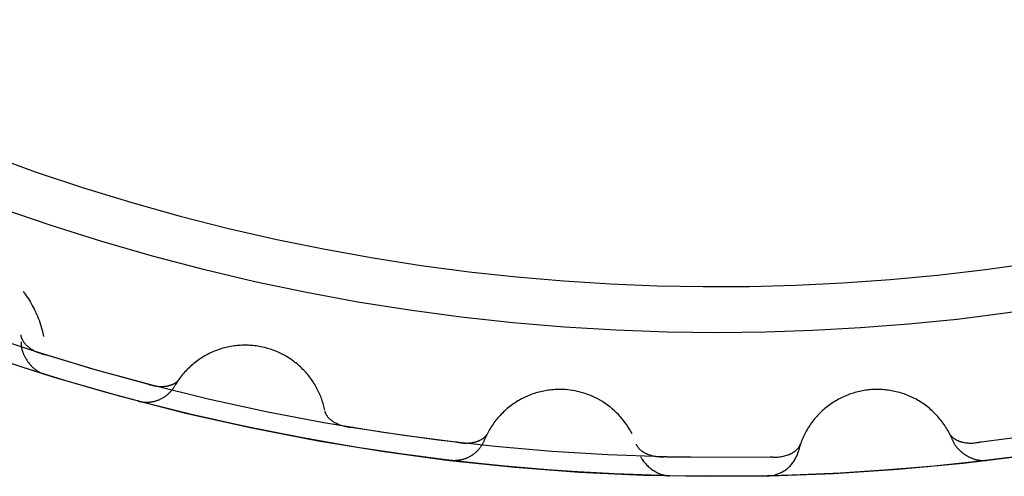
# Model space of a CAD drawing. Header units: millimetres. Extents: x -534 to -34, y 1269 to 1769.
# Tile 64 of 91: x -141.98 to -138.95, y 1464.82 to 1466.22. Entities that reach past the tile are written whole.
import ezdxf

# ---------------------------------------------------------------- set-up
doc = ezdxf.new("R2010")
doc.units = ezdxf.units.MM
doc.layers.add('ROXX_B.FLEX', color=7, linetype='Continuous', true_color=0x000000)

msp = doc.modelspace()

# ---------------------------------------------------------------- linework, layer by layer
at = {"layer": 'ROXX_B.FLEX', "color": 18, "lineweight": -3, "true_color": 0x000000}
for points in [[(-136.4095, 1466.2237), (-136.5519, 1466.1392), (-136.6958, 1466.0585), (-136.8413, 1465.9818), (-136.9881, 1465.9089), (-137.136, 1465.8401), (-137.2849, 1465.7752), (-137.4347, 1465.7144), (-137.5851, 1465.6575), (-137.7361, 1465.6046), (-137.8875, 1465.5556), (-138.0391, 1465.5106), (-138.1908, 1465.4695), (-138.3425, 1465.4323), (-138.4941, 1465.3989), (-138.6453, 1465.3693), (-138.796, 1465.3435), (-138.9462, 1465.3213), (-139.0957, 1465.3027), (-139.2445, 1465.2877), (-139.3923, 1465.2761), (-139.5391, 1465.268), (-139.6848, 1465.2632), (-139.8293, 1465.2616)], [(-142.078, 1465.8099), (-141.93, 1465.7566), (-141.7816, 1465.7072), (-141.6329, 1465.6617), (-141.4842, 1465.62), (-141.3354, 1465.5822), (-141.1868, 1465.5482), (-141.0384, 1465.5179), (-140.8905, 1465.4913), (-140.7431, 1465.4684), (-140.5963, 1465.449), (-140.4503, 1465.4331), (-140.3052, 1465.4207), (-140.1611, 1465.4116), (-140.018, 1465.4058), (-139.8761, 1465.4032), (-139.7342, 1465.4037), (-139.5911, 1465.4074), (-139.4468, 1465.4144), (-139.3015, 1465.4247), (-139.1553, 1465.4385), (-139.0083, 1465.4557), (-138.8606, 1465.4765)], [(-139.8293, 1465.2616), (-139.9865, 1465.2634), (-140.1444, 1465.2691), (-140.3027, 1465.2787), (-140.4613, 1465.2921), (-140.6202, 1465.3094), (-140.7791, 1465.3307), (-140.9379, 1465.3559), (-141.0965, 1465.3852), (-141.2547, 1465.4183), (-141.4124, 1465.4555), (-141.5694, 1465.4966), (-141.7256, 1465.5417), (-141.8808, 1465.5907), (-142.0349, 1465.6436)], [(-141.9677, 1465.3885), (-141.961, 1465.3796), (-141.9544, 1465.3704), (-141.9513, 1465.3656), (-141.9482, 1465.3608), (-141.9451, 1465.3559), (-141.9421, 1465.3509), (-141.9392, 1465.3457), (-141.9364, 1465.3405), (-141.9336, 1465.3352), (-141.9309, 1465.3297), (-141.9283, 1465.3241), (-141.9258, 1465.3184), (-141.9233, 1465.3125), (-141.921, 1465.3066), (-141.9185, 1465.3), (-141.9162, 1465.2934), (-141.914, 1465.2865), (-141.9119, 1465.2795), (-141.9099, 1465.2724), (-141.908, 1465.2651), (-141.9045, 1465.2501)], [(-142.1093, 1465.2639), (-141.9318, 1465.2048), (-141.754, 1465.1509), (-141.576, 1465.1021), (-141.398, 1465.0583), (-141.2203, 1465.0195), (-141.0431, 1464.9857), (-140.8665, 1464.9566), (-140.6907, 1464.9324), (-140.5158, 1464.9128), (-140.3421, 1464.8977), (-140.1697, 1464.8871), (-139.9987, 1464.8808), (-139.8293, 1464.8787)], [(-141.895, 1465.1932), (-141.8968, 1465.1934), (-141.8987, 1465.1937), (-141.9006, 1465.194), (-141.9024, 1465.1944), (-141.9043, 1465.1948), (-141.9061, 1465.1952), (-141.908, 1465.1956), (-141.9098, 1465.1961), (-141.9134, 1465.1972), (-141.917, 1465.1983), (-141.9205, 1465.1996), (-141.924, 1465.201), (-141.9274, 1465.2025), (-141.9307, 1465.2041), (-141.9339, 1465.2058), (-141.9371, 1465.2076), (-141.9402, 1465.2095), (-141.9432, 1465.2115), (-141.9461, 1465.2135), (-141.9475, 1465.2146), (-141.9488, 1465.2156), (-141.9502, 1465.2167), (-141.9515, 1465.2178), (-141.9528, 1465.2189), (-141.954, 1465.2201), (-141.9553, 1465.2212), (-141.9565, 1465.2224), (-141.9576, 1465.2235), (-141.9588, 1465.2247), (-141.9598, 1465.2259), (-141.9609, 1465.2271), (-141.9619, 1465.2284), (-141.9629, 1465.2296), (-141.9639, 1465.2308), (-141.9648, 1465.2321), (-141.9656, 1465.2333), (-141.9665, 1465.2346), (-141.9673, 1465.2359), (-141.968, 1465.2372), (-141.9687, 1465.2384), (-141.9694, 1465.2397), (-141.97, 1465.241), (-141.9706, 1465.2423), (-141.9711, 1465.2436), (-141.9716, 1465.2449), (-141.9721, 1465.2463), (-141.9725, 1465.2476), (-141.9728, 1465.2489), (-141.973, 1465.2495), (-141.9731, 1465.2502), (-141.9732, 1465.2509), (-141.9734, 1465.2515), (-141.9735, 1465.2522), (-141.9736, 1465.2528), (-141.9736, 1465.2535), (-141.9737, 1465.2541), (-141.9738, 1465.2548), (-141.9738, 1465.2554)], [(-141.9736, 1465.2335), (-141.9736, 1465.2316), (-141.9736, 1465.2297), (-141.9736, 1465.2278), (-141.9735, 1465.2259), (-141.9733, 1465.2239), (-141.9731, 1465.222), (-141.9729, 1465.2201), (-141.9726, 1465.2181), (-141.9722, 1465.2162), (-141.9719, 1465.2143), (-141.9714, 1465.2123), (-141.971, 1465.2104), (-141.9705, 1465.2085), (-141.9699, 1465.2065), (-141.9693, 1465.2046), (-141.9687, 1465.2027), (-141.968, 1465.2008), (-141.9673, 1465.1989), (-141.9665, 1465.197), (-141.9657, 1465.1951), (-141.9649, 1465.1932), (-141.964, 1465.1913), (-141.9631, 1465.1894), (-141.9622, 1465.1876), (-141.9612, 1465.1858), (-141.9602, 1465.1839), (-141.9581, 1465.1803), (-141.9559, 1465.1768), (-141.9535, 1465.1733), (-141.951, 1465.17), (-141.9485, 1465.1667), (-141.9458, 1465.1635), (-141.9444, 1465.162), (-141.943, 1465.1604), (-141.9415, 1465.1589), (-141.9401, 1465.1575), (-141.9386, 1465.156), (-141.9371, 1465.1546), (-141.9355, 1465.1532), (-141.934, 1465.1519), (-141.9324, 1465.1506), (-141.9308, 1465.1493), (-141.9292, 1465.1481), (-141.9276, 1465.1469), (-141.926, 1465.1457), (-141.9243, 1465.1446), (-141.9226, 1465.1435), (-141.9209, 1465.1425), (-141.9192, 1465.1415), (-141.9175, 1465.1405), (-141.9158, 1465.1396), (-141.914, 1465.1387), (-141.9123, 1465.1379), (-141.9105, 1465.1371), (-141.9087, 1465.1364), (-141.9069, 1465.1357), (-141.9051, 1465.135), (-141.9033, 1465.1344)], [(-141.0398, 1465.0232), (-141.0417, 1465.0317), (-141.0427, 1465.036), (-141.0439, 1465.0402), (-141.0451, 1465.0445), (-141.0464, 1465.0487), (-141.0478, 1465.053), (-141.0493, 1465.0572), (-141.0508, 1465.0614), (-141.0524, 1465.0657), (-141.0542, 1465.0698), (-141.056, 1465.074), (-141.0578, 1465.0782), (-141.0598, 1465.0823), (-141.0618, 1465.0864), (-141.0639, 1465.0905), (-141.0661, 1465.0945), (-141.0684, 1465.0985), (-141.0708, 1465.1025), (-141.0732, 1465.1064), (-141.0757, 1465.1103), (-141.0783, 1465.1142), (-141.0809, 1465.118), (-141.0837, 1465.1217), (-141.0865, 1465.1255), (-141.0893, 1465.1291), (-141.0923, 1465.1327), (-141.0953, 1465.1363), (-141.0984, 1465.1398), (-141.1015, 1465.1433), (-141.1047, 1465.1466), (-141.108, 1465.15), (-141.1113, 1465.1532), (-141.1147, 1465.1564), (-141.1181, 1465.1596), (-141.1216, 1465.1626), (-141.1252, 1465.1656), (-141.1288, 1465.1685), (-141.1324, 1465.1714), (-141.1361, 1465.1742), (-141.1399, 1465.1769), (-141.1436, 1465.1795), (-141.1475, 1465.1821), (-141.1513, 1465.1846), (-141.1552, 1465.187), (-141.1591, 1465.1893), (-141.1631, 1465.1915), (-141.167, 1465.1937), (-141.171, 1465.1958), (-141.1751, 1465.1978), (-141.1791, 1465.1997), (-141.1832, 1465.2016), (-141.1873, 1465.2034), (-141.1914, 1465.205), (-141.1955, 1465.2067), (-141.1996, 1465.2082), (-141.2037, 1465.2096), (-141.2079, 1465.211), (-141.2162, 1465.2135), (-141.2244, 1465.2157), (-141.2327, 1465.2176), (-141.2372, 1465.2186), (-141.2418, 1465.2194), (-141.2464, 1465.2202), (-141.251, 1465.2208), (-141.2557, 1465.2214), (-141.2604, 1465.2219), (-141.2651, 1465.2223), (-141.2699, 1465.2227), (-141.2747, 1465.2229), (-141.2795, 1465.2231), (-141.2844, 1465.2231), (-141.2892, 1465.2231), (-141.2941, 1465.2229), (-141.299, 1465.2227), (-141.3039, 1465.2224), (-141.3089, 1465.2219), (-141.3138, 1465.2214), (-141.3187, 1465.2208), (-141.3237, 1465.2201), (-141.3286, 1465.2192), (-141.3335, 1465.2183), (-141.3384, 1465.2173), (-141.3433, 1465.2161), (-141.3482, 1465.2149), (-141.3531, 1465.2136), (-141.3579, 1465.2121), (-141.3628, 1465.2106), (-141.3676, 1465.209), (-141.3723, 1465.2072), (-141.3771, 1465.2054), (-141.3818, 1465.2035), (-141.3864, 1465.2015), (-141.391, 1465.1994), (-141.3956, 1465.1972), (-141.4001, 1465.1949), (-141.4046, 1465.1925), (-141.409, 1465.19), (-141.4134, 1465.1874), (-141.4177, 1465.1848), (-141.4219, 1465.1821), (-141.4261, 1465.1793), (-141.4303, 1465.1764), (-141.4343, 1465.1734), (-141.4383, 1465.1704), (-141.4422, 1465.1672), (-141.446, 1465.1641), (-141.4498, 1465.1608), (-141.4535, 1465.1575), (-141.4571, 1465.1541), (-141.4606, 1465.1507), (-141.4641, 1465.1472), (-141.4675, 1465.1437), (-141.4707, 1465.1401), (-141.4739, 1465.1365), (-141.4771, 1465.1328), (-141.4801, 1465.129), (-141.483, 1465.1253), (-141.4859, 1465.1215), (-141.4887, 1465.1176), (-141.4914, 1465.1138), (-141.494, 1465.1099), (-141.4965, 1465.1059), (-141.4989, 1465.102), (-141.5012, 1465.098)], [(-138.9171, 1464.8798), (-139.051, 1464.8635), (-139.1853, 1464.8498), (-139.32, 1464.8387), (-139.4548, 1464.8302), (-139.5899, 1464.8242), (-139.725, 1464.8209), (-139.8601, 1464.8202), (-139.9952, 1464.8221), (-140.1302, 1464.8266), (-140.2649, 1464.8337), (-140.3993, 1464.8434), (-140.5334, 1464.8556), (-140.667, 1464.8705), (-140.8002, 1464.8878), (-140.9327, 1464.9077), (-141.0647, 1464.93), (-141.1959, 1464.9548), (-141.3263, 1464.9821), (-141.4558, 1465.0117), (-141.5845, 1465.0438), (-141.7122, 1465.0781), (-141.8388, 1465.1148), (-141.9643, 1465.1537), (-142.0887, 1465.1948)], [(-142.0803, 1465.192), (-141.8764, 1465.1262), (-141.6721, 1465.0671), (-141.4679, 1465.0146), (-141.2638, 1464.9687), (-141.0603, 1464.9292), (-140.8576, 1464.8961), (-140.6561, 1464.8691), (-140.4558, 1464.8482), (-140.2571, 1464.8332), (-140.0602, 1464.824), (-139.8652, 1464.8202), (-139.6711, 1464.8219), (-139.4749, 1464.8291), (-139.2768, 1464.842), (-139.0772, 1464.8607), (-138.8761, 1464.8853)], [(-141.895, 1465.1932), (-141.7426, 1465.1476), (-141.5893, 1465.1055)], [(-141.4894, 1465.1166), (-141.4898, 1465.116), (-141.4902, 1465.1155), (-141.4906, 1465.115), (-141.491, 1465.1145), (-141.4915, 1465.114), (-141.4919, 1465.1135), (-141.4923, 1465.113), (-141.4928, 1465.1125), (-141.4933, 1465.112), (-141.4938, 1465.1115), (-141.4947, 1465.1106), (-141.4958, 1465.1097), (-141.4968, 1465.1088), (-141.498, 1465.1079), (-141.4991, 1465.1071), (-141.5003, 1465.1063), (-141.5015, 1465.1056), (-141.5027, 1465.1048), (-141.504, 1465.1041), (-141.5053, 1465.1034), (-141.5067, 1465.1028), (-141.5081, 1465.1021), (-141.5095, 1465.1015), (-141.5109, 1465.1009), (-141.5124, 1465.1004), (-141.5139, 1465.0999), (-141.5154, 1465.0994), (-141.5169, 1465.0989), (-141.5185, 1465.0985), (-141.5201, 1465.0981), (-141.5217, 1465.0977), (-141.5233, 1465.0973), (-141.5249, 1465.097), (-141.5266, 1465.0967), (-141.5283, 1465.0965), (-141.53, 1465.0962), (-141.5317, 1465.096), (-141.5334, 1465.0958), (-141.5352, 1465.0957), (-141.5387, 1465.0955), (-141.5423, 1465.0954), (-141.5459, 1465.0954), (-141.5495, 1465.0956), (-141.5532, 1465.0959), (-141.5569, 1465.0963), (-141.5605, 1465.0968), (-141.5642, 1465.0975), (-141.5679, 1465.0982), (-141.5715, 1465.0991), (-141.5752, 1465.1002), (-141.577, 1465.1007), (-141.5788, 1465.1013), (-141.5805, 1465.1019), (-141.5823, 1465.1026), (-141.5841, 1465.1033), (-141.5858, 1465.104), (-141.5875, 1465.1048), (-141.5893, 1465.1055)], [(-141.6133, 1465.0513), (-141.6115, 1465.0508), (-141.6096, 1465.0504), (-141.6077, 1465.05), (-141.6058, 1465.0496), (-141.6039, 1465.0493), (-141.602, 1465.049), (-141.6, 1465.0487), (-141.5981, 1465.0485), (-141.5961, 1465.0483), (-141.5941, 1465.0482), (-141.5921, 1465.0481), (-141.5901, 1465.048), (-141.588, 1465.048), (-141.586, 1465.048), (-141.5839, 1465.0481), (-141.5819, 1465.0482), (-141.5798, 1465.0483), (-141.5778, 1465.0485), (-141.5757, 1465.0487), (-141.5737, 1465.049), (-141.5716, 1465.0493), (-141.5695, 1465.0497), (-141.5675, 1465.0501), (-141.5654, 1465.0505), (-141.5634, 1465.051), (-141.5614, 1465.0516), (-141.5593, 1465.0522), (-141.5573, 1465.0528), (-141.5553, 1465.0534), (-141.5533, 1465.0542), (-141.5513, 1465.0549), (-141.5494, 1465.0557), (-141.5474, 1465.0565), (-141.5455, 1465.0574), (-141.5436, 1465.0583), (-141.5417, 1465.0593), (-141.5399, 1465.0603), (-141.538, 1465.0613), (-141.5362, 1465.0624), (-141.5344, 1465.0635), (-141.5327, 1465.0646), (-141.5309, 1465.0658), (-141.5292, 1465.067), (-141.5275, 1465.0682), (-141.5259, 1465.0695), (-141.5243, 1465.0708), (-141.5227, 1465.0721), (-141.5212, 1465.0735), (-141.5196, 1465.0749), (-141.5182, 1465.0763), (-141.5167, 1465.0777), (-141.5153, 1465.0792), (-141.5139, 1465.0807), (-141.5126, 1465.0822), (-141.5113, 1465.0837), (-141.51, 1465.0852), (-141.5088, 1465.0868), (-141.5076, 1465.0883), (-141.5064, 1465.0899), (-141.5053, 1465.0915), (-141.5043, 1465.0931), (-141.5032, 1465.0948), (-141.5022, 1465.0964), (-141.5012, 1465.098)], [(-140.0948, 1464.9507), (-140.0986, 1464.9577), (-140.1025, 1464.9647), (-140.1068, 1464.9715), (-140.1112, 1464.9783), (-140.1159, 1464.9849), (-140.1208, 1464.9914), (-140.126, 1464.9977), (-140.1313, 1465.0039), (-140.1369, 1465.01), (-140.1427, 1465.0158), (-140.1487, 1465.0215), (-140.1549, 1465.027), (-140.1612, 1465.0323), (-140.1678, 1465.0373), (-140.1744, 1465.0421), (-140.1813, 1465.0467), (-140.1882, 1465.0511), (-140.1953, 1465.0552), (-140.2025, 1465.0591), (-140.2098, 1465.0628), (-140.2172, 1465.0661), (-140.2246, 1465.0693), (-140.2321, 1465.0721), (-140.2396, 1465.0747), (-140.2472, 1465.0771), (-140.2548, 1465.0792), (-140.2624, 1465.081), (-140.27, 1465.0826), (-140.2776, 1465.084), (-140.2852, 1465.0851), (-140.2927, 1465.086), (-140.3002, 1465.0866), (-140.3048, 1465.0869), (-140.3094, 1465.0871), (-140.314, 1465.0872), (-140.3187, 1465.0872), (-140.3234, 1465.0871), (-140.3282, 1465.087), (-140.3329, 1465.0867), (-140.3377, 1465.0864), (-140.3425, 1465.086), (-140.3473, 1465.0854), (-140.3521, 1465.0848), (-140.3569, 1465.0841), (-140.3617, 1465.0833), (-140.3665, 1465.0824), (-140.3714, 1465.0813), (-140.3762, 1465.0802), (-140.381, 1465.079), (-140.3858, 1465.0777), (-140.3906, 1465.0763), (-140.3953, 1465.0748), (-140.4001, 1465.0732), (-140.4048, 1465.0715), (-140.4095, 1465.0697), (-140.4142, 1465.0678), (-140.4188, 1465.0658), (-140.4234, 1465.0637), (-140.428, 1465.0615), (-140.4325, 1465.0592), (-140.437, 1465.0569), (-140.4414, 1465.0544), (-140.4458, 1465.0518), (-140.4501, 1465.0492), (-140.4544, 1465.0464), (-140.4586, 1465.0436), (-140.4628, 1465.0407), (-140.4669, 1465.0377), (-140.4709, 1465.0347), (-140.4749, 1465.0315), (-140.4788, 1465.0283), (-140.4826, 1465.025), (-140.4864, 1465.0216), (-140.49, 1465.0182), (-140.4936, 1465.0147), (-140.4972, 1465.0111), (-140.5006, 1465.0075), (-140.504, 1465.0038), (-140.5072, 1465.0001), (-140.5104, 1464.9963), (-140.5135, 1464.9925), (-140.5166, 1464.9886), (-140.5195, 1464.9847), (-140.5223, 1464.9807), (-140.5251, 1464.9767), (-140.5277, 1464.9726), (-140.5303, 1464.9685), (-140.5328, 1464.9644), (-140.5352, 1464.9603), (-140.5375, 1464.9561), (-140.5397, 1464.9519), (-140.5418, 1464.9477), (-140.5439, 1464.9435), (-140.5458, 1464.9393), (-140.5477, 1464.935), (-140.5494, 1464.9308)], [(-139.1092, 1464.9308), (-139.1109, 1464.935), (-139.1128, 1464.9393), (-139.1147, 1464.9435), (-139.1168, 1464.9477), (-139.1189, 1464.9519), (-139.1211, 1464.9561), (-139.1234, 1464.9603), (-139.1258, 1464.9644), (-139.1283, 1464.9685), (-139.1309, 1464.9726), (-139.1335, 1464.9767), (-139.1363, 1464.9807), (-139.1391, 1464.9847), (-139.1421, 1464.9886), (-139.1451, 1464.9925), (-139.1482, 1464.9963), (-139.1514, 1465.0001), (-139.1547, 1465.0038), (-139.158, 1465.0075), (-139.1615, 1465.0111), (-139.165, 1465.0147), (-139.1686, 1465.0182), (-139.1723, 1465.0216), (-139.176, 1465.025), (-139.1798, 1465.0283), (-139.1837, 1465.0315), (-139.1877, 1465.0347), (-139.1917, 1465.0377), (-139.1958, 1465.0407), (-139.2, 1465.0436), (-139.2042, 1465.0464), (-139.2085, 1465.0492), (-139.2128, 1465.0518), (-139.2172, 1465.0544), (-139.2216, 1465.0569), (-139.2261, 1465.0592), (-139.2306, 1465.0615), (-139.2352, 1465.0637), (-139.2398, 1465.0658), (-139.2445, 1465.0678), (-139.2491, 1465.0697), (-139.2538, 1465.0715), (-139.2585, 1465.0732), (-139.2633, 1465.0748), (-139.2681, 1465.0763), (-139.2728, 1465.0777), (-139.2776, 1465.079), (-139.2824, 1465.0802), (-139.2873, 1465.0813), (-139.2921, 1465.0824), (-139.2969, 1465.0833), (-139.3017, 1465.0841), (-139.3065, 1465.0848), (-139.3113, 1465.0854), (-139.3161, 1465.086), (-139.3209, 1465.0864), (-139.3257, 1465.0867), (-139.3304, 1465.087), (-139.3352, 1465.0871), (-139.3399, 1465.0872), (-139.3446, 1465.0872), (-139.3492, 1465.0871), (-139.3539, 1465.0869), (-139.3584, 1465.0866), (-139.363, 1465.0862), (-139.3677, 1465.0858), (-139.3723, 1465.0852), (-139.3769, 1465.0846), (-139.3816, 1465.0839), (-139.3862, 1465.0831), (-139.3909, 1465.0822), (-139.3956, 1465.0812), (-139.4003, 1465.0801), (-139.405, 1465.0789), (-139.4096, 1465.0776), (-139.4143, 1465.0762), (-139.4189, 1465.0747), (-139.4236, 1465.0732), (-139.4282, 1465.0715), (-139.4328, 1465.0697), (-139.4374, 1465.0679), (-139.442, 1465.0659), (-139.4465, 1465.0638), (-139.451, 1465.0617), (-139.4555, 1465.0594), (-139.46, 1465.0571), (-139.4644, 1465.0546), (-139.4687, 1465.0521), (-139.473, 1465.0495), (-139.4773, 1465.0468), (-139.4815, 1465.044), (-139.4857, 1465.0411), (-139.4898, 1465.0381), (-139.4938, 1465.035), (-139.4978, 1465.0319), (-139.5017, 1465.0287), (-139.5056, 1465.0254), (-139.5094, 1465.022), (-139.5131, 1465.0185), (-139.5167, 1465.015), (-139.5203, 1465.0114), (-139.5238, 1465.0077), (-139.5272, 1465.004), (-139.5305, 1465.0002), (-139.5338, 1464.9964), (-139.537, 1464.9925), (-139.54, 1464.9885), (-139.543, 1464.9845), (-139.5459, 1464.9804), (-139.5487, 1464.9763), (-139.5515, 1464.9721), (-139.5541, 1464.9679), (-139.5566, 1464.9637), (-139.5591, 1464.9594), (-139.5615, 1464.9551), (-139.5637, 1464.9508), (-139.5659, 1464.9464), (-139.568, 1464.9421), (-139.5699, 1464.9376), (-139.5718, 1464.9332), (-139.5736, 1464.9288), (-139.5753, 1464.9244), (-139.5769, 1464.9199), (-139.5785, 1464.9154), (-139.5799, 1464.911), (-139.5812, 1464.9065), (-139.5825, 1464.902), (-139.5836, 1464.8976)], [(-140.9526, 1464.9109), (-141.119, 1464.94), (-141.2847, 1464.9731), (-141.4495, 1465.0102), (-141.6133, 1465.0513)], [(-140.9526, 1464.9702), (-140.9545, 1464.9702), (-140.9564, 1464.9702), (-140.9582, 1464.9703), (-140.9601, 1464.9703), (-140.962, 1464.9705), (-140.9639, 1464.9706), (-140.9658, 1464.9708), (-140.9676, 1464.971), (-140.9714, 1464.9716), (-140.9751, 1464.9722), (-140.9787, 1464.973), (-140.9824, 1464.9739), (-140.9859, 1464.9749), (-140.9895, 1464.9761), (-140.9929, 1464.9773), (-140.9963, 1464.9786), (-140.9996, 1464.9801), (-141.0028, 1464.9816), (-141.006, 1464.9832), (-141.0075, 1464.9841), (-141.009, 1464.9849), (-141.0105, 1464.9858), (-141.012, 1464.9867), (-141.0134, 1464.9876), (-141.0148, 1464.9886), (-141.0162, 1464.9896), (-141.0175, 1464.9905), (-141.0188, 1464.9915), (-141.0201, 1464.9925), (-141.0214, 1464.9936), (-141.0226, 1464.9946), (-141.0238, 1464.9957), (-141.0249, 1464.9968), (-141.026, 1464.9979), (-141.0271, 1464.999), (-141.0281, 1465.0001), (-141.0292, 1465.0012), (-141.0301, 1465.0024), (-141.031, 1465.0036), (-141.0319, 1465.0047), (-141.0328, 1465.0059), (-141.0336, 1465.0071), (-141.0343, 1465.0083), (-141.035, 1465.0095), (-141.0357, 1465.0108), (-141.0363, 1465.012), (-141.0369, 1465.0133), (-141.0374, 1465.0145), (-141.0376, 1465.0151), (-141.0379, 1465.0158), (-141.0381, 1465.0164), (-141.0383, 1465.017), (-141.0385, 1465.0177), (-141.0387, 1465.0183), (-141.0389, 1465.019), (-141.039, 1465.0196), (-141.0392, 1465.0202), (-141.0393, 1465.0209)], [(-140.9526, 1464.9702), (-140.7954, 1464.9463), (-140.6376, 1464.9259)], [(-139.021, 1464.9259), (-138.8632, 1464.9463), (-138.706, 1464.9702)], [(-140.5403, 1464.9508), (-140.5406, 1464.9502), (-140.5409, 1464.9496), (-140.5413, 1464.949), (-140.5416, 1464.9485), (-140.542, 1464.9479), (-140.5423, 1464.9473), (-140.5427, 1464.9468), (-140.5431, 1464.9462), (-140.5435, 1464.9457), (-140.5439, 1464.9452), (-140.5447, 1464.9441), (-140.5456, 1464.9431), (-140.5466, 1464.942), (-140.5476, 1464.941), (-140.5486, 1464.9401), (-140.5496, 1464.9391), (-140.5507, 1464.9382), (-140.5519, 1464.9373), (-140.553, 1464.9364), (-140.5542, 1464.9355), (-140.5555, 1464.9347), (-140.5568, 1464.9339), (-140.5581, 1464.9331), (-140.5594, 1464.9323), (-140.5608, 1464.9315), (-140.5622, 1464.9308), (-140.5636, 1464.9301), (-140.5651, 1464.9295), (-140.5666, 1464.9288), (-140.5681, 1464.9282), (-140.5696, 1464.9276), (-140.5712, 1464.927), (-140.5728, 1464.9265), (-140.5744, 1464.9259), (-140.576, 1464.9254), (-140.5777, 1464.925), (-140.5793, 1464.9245), (-140.581, 1464.9241), (-140.5827, 1464.9237), (-140.5862, 1464.923), (-140.5897, 1464.9225), (-140.5933, 1464.922), (-140.5969, 1464.9216), (-140.6006, 1464.9214), (-140.6043, 1464.9213), (-140.608, 1464.9213), (-140.6117, 1464.9214), (-140.6155, 1464.9217), (-140.6192, 1464.9221), (-140.6229, 1464.9226), (-140.6248, 1464.9229), (-140.6267, 1464.9232), (-140.6285, 1464.9236), (-140.6303, 1464.924), (-140.6322, 1464.9244), (-140.634, 1464.9249), (-140.6358, 1464.9254), (-140.6376, 1464.9259)], [(-139.021, 1464.9259), (-139.0228, 1464.9254), (-139.0246, 1464.9249), (-139.0264, 1464.9244), (-139.0283, 1464.924), (-139.0301, 1464.9236), (-139.032, 1464.9232), (-139.0338, 1464.9229), (-139.0357, 1464.9226), (-139.0394, 1464.9221), (-139.0431, 1464.9217), (-139.0469, 1464.9214), (-139.0506, 1464.9213), (-139.0543, 1464.9213), (-139.058, 1464.9214), (-139.0617, 1464.9216), (-139.0653, 1464.922), (-139.0689, 1464.9225), (-139.0724, 1464.923), (-139.0759, 1464.9237), (-139.0776, 1464.9241), (-139.0793, 1464.9245), (-139.081, 1464.925), (-139.0826, 1464.9254), (-139.0842, 1464.9259), (-139.0859, 1464.9265), (-139.0874, 1464.927), (-139.089, 1464.9276), (-139.0905, 1464.9282), (-139.0921, 1464.9288), (-139.0935, 1464.9295), (-139.095, 1464.9301), (-139.0964, 1464.9308), (-139.0978, 1464.9315), (-139.0992, 1464.9323), (-139.1005, 1464.9331), (-139.1019, 1464.9339), (-139.1031, 1464.9347), (-139.1044, 1464.9355), (-139.1056, 1464.9364), (-139.1067, 1464.9373), (-139.1079, 1464.9382), (-139.109, 1464.9391), (-139.11, 1464.9401), (-139.1111, 1464.941), (-139.112, 1464.942), (-139.113, 1464.9431), (-139.1139, 1464.9441), (-139.1147, 1464.9452), (-139.1151, 1464.9457), (-139.1155, 1464.9462), (-139.1159, 1464.9468), (-139.1163, 1464.9473), (-139.1166, 1464.9479), (-139.117, 1464.9485), (-139.1173, 1464.949), (-139.1177, 1464.9496), (-139.118, 1464.9502), (-139.1183, 1464.9508)], [(-140.5494, 1464.9308), (-140.5502, 1464.929), (-140.5509, 1464.9272), (-140.5517, 1464.9255), (-140.5526, 1464.9238), (-140.5535, 1464.922), (-140.5544, 1464.9203), (-140.5553, 1464.9186), (-140.5563, 1464.9169), (-140.5574, 1464.9152), (-140.5585, 1464.9135), (-140.5596, 1464.9118), (-140.5607, 1464.9101), (-140.5619, 1464.9085), (-140.5632, 1464.9069), (-140.5644, 1464.9053), (-140.5657, 1464.9037), (-140.5671, 1464.9021), (-140.5685, 1464.9006), (-140.5699, 1464.8991), (-140.5713, 1464.8976), (-140.5728, 1464.8961), (-140.5743, 1464.8947), (-140.5759, 1464.8933), (-140.5775, 1464.8919), (-140.5791, 1464.8906), (-140.5807, 1464.8893), (-140.5824, 1464.888), (-140.5841, 1464.8868), (-140.5859, 1464.8855), (-140.5876, 1464.8844), (-140.5894, 1464.8832), (-140.5912, 1464.8821), (-140.593, 1464.8811), (-140.5949, 1464.8801), (-140.5968, 1464.8791), (-140.5987, 1464.8781), (-140.6006, 1464.8772), (-140.6025, 1464.8764), (-140.6044, 1464.8756), (-140.6064, 1464.8748), (-140.6084, 1464.8741), (-140.6103, 1464.8734), (-140.6123, 1464.8727), (-140.6143, 1464.8721), (-140.6163, 1464.8716), (-140.6183, 1464.8711), (-140.6203, 1464.8706), (-140.6224, 1464.8702), (-140.6244, 1464.8698), (-140.6264, 1464.8694), (-140.6284, 1464.8691), (-140.6304, 1464.8689), (-140.6324, 1464.8687), (-140.6344, 1464.8685), (-140.6364, 1464.8684), (-140.6384, 1464.8683), (-140.6404, 1464.8682), (-140.6424, 1464.8682), (-140.6443, 1464.8682), (-140.6463, 1464.8683), (-140.6482, 1464.8684), (-140.6501, 1464.8685), (-140.6521, 1464.8687), (-140.6539, 1464.8689)], [(-139.9883, 1464.8805), (-139.9902, 1464.8803), (-139.9921, 1464.88), (-139.9939, 1464.8798), (-139.9958, 1464.8796), (-139.9977, 1464.8795), (-139.9996, 1464.8794), (-140.0015, 1464.8793), (-140.0034, 1464.8793), (-140.0071, 1464.8793), (-140.0109, 1464.8794), (-140.0146, 1464.8797), (-140.0183, 1464.8801), (-140.022, 1464.8806), (-140.0257, 1464.8812), (-140.0292, 1464.8819), (-140.0328, 1464.8828), (-140.0363, 1464.8838), (-140.0397, 1464.8848), (-140.043, 1464.886), (-140.0447, 1464.8866), (-140.0463, 1464.8873), (-140.0479, 1464.8879), (-140.0494, 1464.8886), (-140.051, 1464.8893), (-140.0525, 1464.8901), (-140.054, 1464.8908), (-140.0555, 1464.8916), (-140.0569, 1464.8924), (-140.0583, 1464.8933), (-140.0597, 1464.8941), (-140.061, 1464.895), (-140.0624, 1464.8959), (-140.0637, 1464.8968), (-140.0649, 1464.8977), (-140.0661, 1464.8987), (-140.0673, 1464.8996), (-140.0685, 1464.9006), (-140.0696, 1464.9016), (-140.0707, 1464.9027), (-140.0717, 1464.9037), (-140.0727, 1464.9048), (-140.0736, 1464.9058), (-140.0746, 1464.9069), (-140.0754, 1464.908), (-140.0763, 1464.9092), (-140.077, 1464.9103), (-140.0778, 1464.9114), (-140.0785, 1464.9126), (-140.0788, 1464.9132), (-140.0791, 1464.9138), (-140.0794, 1464.9144), (-140.0797, 1464.915), (-140.08, 1464.9156), (-140.0803, 1464.9162), (-140.0805, 1464.9168), (-140.0808, 1464.9174), (-140.081, 1464.918), (-140.0812, 1464.9187)], [(-139.6703, 1464.8805), (-139.6684, 1464.8803), (-139.6666, 1464.88), (-139.6647, 1464.8798), (-139.6628, 1464.8796), (-139.6609, 1464.8795), (-139.659, 1464.8794), (-139.6571, 1464.8793), (-139.6553, 1464.8793), (-139.6515, 1464.8793), (-139.6477, 1464.8794), (-139.644, 1464.8797), (-139.6403, 1464.8801), (-139.6366, 1464.8806), (-139.633, 1464.8812), (-139.6294, 1464.8819), (-139.6258, 1464.8828), (-139.6223, 1464.8838), (-139.6189, 1464.8848), (-139.6156, 1464.886), (-139.614, 1464.8866), (-139.6123, 1464.8873), (-139.6107, 1464.8879), (-139.6092, 1464.8886), (-139.6076, 1464.8893), (-139.6061, 1464.8901), (-139.6046, 1464.8908), (-139.6031, 1464.8916), (-139.6017, 1464.8924), (-139.6003, 1464.8933), (-139.5989, 1464.8941), (-139.5976, 1464.895), (-139.5962, 1464.8959), (-139.595, 1464.8968), (-139.5937, 1464.8977), (-139.5925, 1464.8987), (-139.5913, 1464.8996), (-139.5901, 1464.9006), (-139.589, 1464.9016), (-139.588, 1464.9027), (-139.5869, 1464.9037), (-139.5859, 1464.9048), (-139.585, 1464.9058), (-139.5841, 1464.9069), (-139.5832, 1464.908), (-139.5823, 1464.9092), (-139.5816, 1464.9103), (-139.5808, 1464.9114), (-139.5801, 1464.9126), (-139.5798, 1464.9132), (-139.5795, 1464.9138), (-139.5792, 1464.9144), (-139.5789, 1464.915), (-139.5786, 1464.9156), (-139.5783, 1464.9162), (-139.5781, 1464.9168), (-139.5778, 1464.9174), (-139.5776, 1464.918), (-139.5774, 1464.9187)], [(-139.1092, 1464.9308), (-139.1084, 1464.929), (-139.1077, 1464.9273), (-139.1068, 1464.9256), (-139.106, 1464.9238), (-139.105, 1464.9222), (-139.1041, 1464.9205), (-139.1031, 1464.9188), (-139.102, 1464.9172), (-139.1009, 1464.9155), (-139.0998, 1464.9139), (-139.0986, 1464.9123), (-139.0974, 1464.9107), (-139.0961, 1464.9092), (-139.0948, 1464.9076), (-139.0935, 1464.9061), (-139.0921, 1464.9046), (-139.0908, 1464.9032), (-139.0893, 1464.9017), (-139.0879, 1464.9003), (-139.0864, 1464.8989), (-139.0848, 1464.8975), (-139.0833, 1464.8961), (-139.0817, 1464.8948), (-139.0801, 1464.8935), (-139.0785, 1464.8922), (-139.0768, 1464.8909), (-139.0734, 1464.8885), (-139.0699, 1464.8862), (-139.0664, 1464.884), (-139.0627, 1464.8819), (-139.059, 1464.88), (-139.0553, 1464.8782), (-139.0534, 1464.8773), (-139.0515, 1464.8765), (-139.0496, 1464.8757), (-139.0476, 1464.875), (-139.0457, 1464.8743), (-139.0437, 1464.8736), (-139.0418, 1464.8729), (-139.0398, 1464.8723), (-139.0379, 1464.8718), (-139.0359, 1464.8713), (-139.0339, 1464.8708), (-139.0319, 1464.8704), (-139.03, 1464.87), (-139.028, 1464.8696), (-139.026, 1464.8693), (-139.024, 1464.869), (-139.0221, 1464.8688), (-139.0201, 1464.8686), (-139.0182, 1464.8685), (-139.0162, 1464.8684), (-139.0143, 1464.8684), (-139.0123, 1464.8684), (-139.0104, 1464.8684), (-139.0085, 1464.8685), (-139.0066, 1464.8687), (-139.0047, 1464.8689)], [(-140.0686, 1464.8807), (-140.0678, 1464.8792), (-140.067, 1464.8777), (-140.0662, 1464.8762), (-140.0653, 1464.8748), (-140.0635, 1464.8719), (-140.0615, 1464.869), (-140.0595, 1464.8662), (-140.0574, 1464.8634), (-140.0551, 1464.8607), (-140.0528, 1464.8581), (-140.0503, 1464.8555), (-140.0478, 1464.853), (-140.0452, 1464.8506), (-140.0426, 1464.8482), (-140.0398, 1464.8459), (-140.037, 1464.8437), (-140.0342, 1464.8416), (-140.0312, 1464.8395), (-140.0283, 1464.8376), (-140.0252, 1464.8357), (-140.0222, 1464.834), (-140.019, 1464.8323), (-140.0159, 1464.8308), (-140.0127, 1464.8293), (-140.0095, 1464.828), (-140.0063, 1464.8268), (-140.0046, 1464.8262), (-140.003, 1464.8257), (-140.0014, 1464.8252), (-139.9998, 1464.8247), (-139.9981, 1464.8243), (-139.9965, 1464.8239), (-139.9948, 1464.8235), (-139.9932, 1464.8232), (-139.9916, 1464.8229), (-139.9899, 1464.8226), (-139.9883, 1464.8224), (-139.9866, 1464.8222), (-139.985, 1464.822), (-139.9834, 1464.8219), (-139.9817, 1464.8218), (-139.9801, 1464.8218)], [(-139.9883, 1464.8805), (-139.8293, 1464.8787)], [(-139.8293, 1464.8787), (-139.6703, 1464.8805)], [(-139.6563, 1464.8248), (-139.6531, 1464.8256), (-139.6499, 1464.8266), (-139.6467, 1464.8277), (-139.6435, 1464.8289), (-139.6404, 1464.8302), (-139.6372, 1464.8317), (-139.6342, 1464.8332), (-139.6312, 1464.8349), (-139.6282, 1464.8366), (-139.6253, 1464.8385), (-139.6224, 1464.8405), (-139.6196, 1464.8425), (-139.6169, 1464.8447), (-139.6143, 1464.8469), (-139.6117, 1464.8493), (-139.6092, 1464.8517), (-139.6069, 1464.8542), (-139.6046, 1464.8568), (-139.6024, 1464.8595), (-139.6003, 1464.8622), (-139.5983, 1464.865), (-139.5965, 1464.8678), (-139.5947, 1464.8706), (-139.593, 1464.8736), (-139.5915, 1464.8765), (-139.59, 1464.8795), (-139.5887, 1464.8825), (-139.5875, 1464.8855), (-139.5863, 1464.8885), (-139.5853, 1464.8915), (-139.5844, 1464.8946), (-139.5836, 1464.8976)], [(-139.9801, 1464.8218), (-140.1489, 1464.8274), (-140.3176, 1464.8372), (-140.486, 1464.851), (-140.6539, 1464.8689)], [(-139.0047, 1464.8689), (-139.1539, 1464.8528), (-139.3035, 1464.8399), (-139.4533, 1464.8303), (-139.6033, 1464.8238)]]:
    msp.add_lwpolyline(points, dxfattribs=at)

doc.saveas('drawing.dxf')
